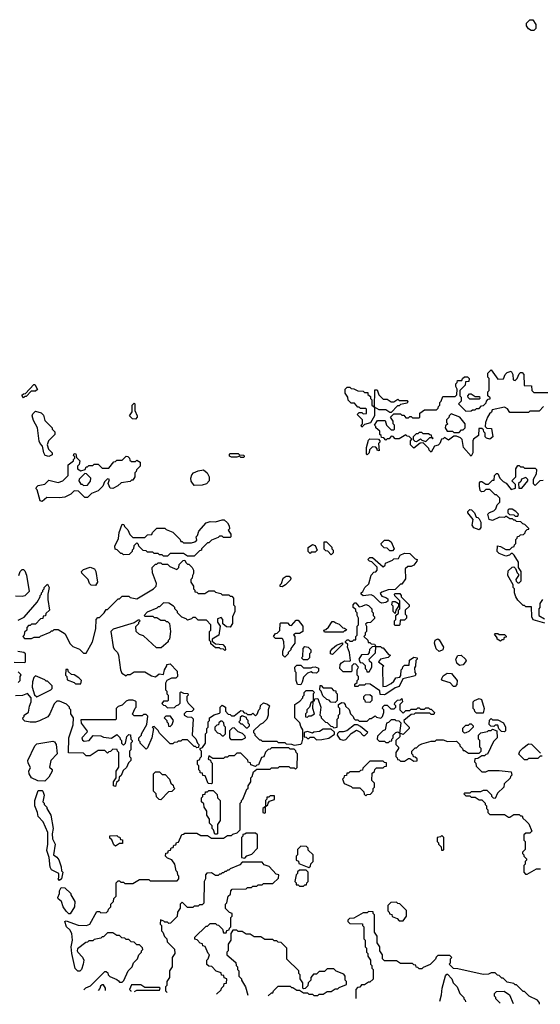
# Model space of a CAD drawing. Extents: x 2769579 to 2883812, y 684207 to 828660.
# Tile 28 of 256: x 2790096 to 2794004, y 718013 to 725410. Entities that reach past the tile are written whole.
import ezdxf

# ---------------------------------------------------------------- set-up
doc = ezdxf.new("R2010")
doc.units = 0

msp = doc.modelspace()

# ---------------------------------------------------------------- linework, layer by layer
at = {"layer": '0CON02XD'}
for points in [[(2793955, 725330), (2793935, 725330), (2793915, 725342.5), (2793900, 725365), (2793900, 725385), (2793925, 725410), (2793948.3, 725408.3), (2793970, 725375), (2793970, 725345), (2793955, 725330)], [(2794027, 722503), (2793995, 722470), (2793925, 722470), (2793915, 722460), (2793775, 722460), (2793756.4, 722486.4), (2793735, 722500), (2793641.7, 722478.3), (2793638.3, 722461.7), (2793621.7, 722448.3), (2793607.5, 722425), (2793592.5, 722385), (2793590, 722355), (2793602.5, 722342.5), (2793638.3, 722338.3), (2793647.5, 722275), (2793625, 722257.5), (2793600, 722265), (2793590, 722275), (2793590, 722305), (2793580, 722315), (2793578.3, 722328.3), (2793565, 722340), (2793541.7, 722338.3), (2793540, 722285), (2793502, 722258), (2793496.2, 722245), (2793497.5, 722155), (2793485, 722130), (2793427.5, 722195), (2793417.5, 722255), (2793405, 722267.5), (2793375, 722280), (2793355, 722280), (2793315, 722250), (2793285, 722270), (2793275, 722260), (2793261.7, 722258.3), (2793250, 722225), (2793237, 722213), (2793210, 722205), (2793185, 722160), (2793170, 722175), (2793168.3, 722188.3), (2793125, 722230), (2793101.7, 722228.3), (2793055, 722190), (2793030, 722215), (2793030, 722245), (2793038.3, 722258.3), (2793018.3, 722278.3), (2793005, 722280), (2792995, 722290), (2792945, 722260), (2792915, 722260), (2792898.3, 722278.3), (2792885, 722280), (2792868.3, 722261.7), (2792855, 722260), (2792845, 722250), (2792828.3, 722268.3), (2792811.7, 722271.7), (2792810, 722285), (2792800, 722295), (2792798.3, 722318.3), (2792770, 722345), (2792770, 722355), (2792760, 722365), (2792781.7, 722398.3), (2792838.3, 722398.3), (2792850, 722365), (2792861.7, 722351.7), (2792885, 722330), (2792905, 722330), (2792910, 722335), (2792910, 722365), (2792900, 722375), (2792900, 722395), (2792880, 722425), (2792905, 722450), (2792955, 722450), (2792965, 722440), (2792978.3, 722438.3), (2792995, 722420), (2793015, 722420), (2793025, 722430), (2793035, 722430), (2793045, 722420), (2793095, 722420), (2793100, 722425), (2793100, 722455), (2793135, 722480), (2793225, 722480), (2793238.3, 722491.7), (2793240, 722505), (2793250, 722515), (2793250, 722535), (2793260, 722545), (2793271.7, 722578.3), (2793365, 722580), (2793378.3, 722591.7), (2793380, 722635), (2793370, 722655), (2793370, 722675), (2793380, 722685), (2793381.7, 722698.3), (2793415, 722700), (2793420, 722715), (2793435, 722727.5), (2793457.5, 722727.5), (2793470, 722715), (2793468.3, 722691.7), (2793441.7, 722688.3), (2793440, 722665), (2793400, 722625), (2793400, 722585), (2793410, 722575), (2793410, 722545), (2793390, 722525), (2793445, 722470), (2793485, 722472.5), (2793495, 722480), (2793515, 722480), (2793525, 722490), (2793545, 722490), (2793561.7, 722508.3), (2793578.3, 722511.7), (2793598.3, 722531.7), (2793600, 722545), (2793611.7, 722558.3), (2793628.3, 722561.7), (2793628.3, 722568.3), (2793610, 722585), (2793610, 722615), (2793620, 722625), (2793620, 722715), (2793610, 722725), (2793610, 722755), (2793635, 722780), (2793685, 722710), (2793728.3, 722711.7), (2793740, 722745), (2793755, 722760), (2793785, 722770), (2793797.5, 722745), (2793800, 722705), (2793815, 722700), (2793830, 722715), (2793845, 722750), (2793855, 722760), (2793868.3, 722758.3), (2793880, 722745), (2793881.7, 722661.7), (2793938.3, 722658.3), (2793940, 722625), (2793955, 722610), (2794065, 722610)], [(2790125, 722570), (2790111.7, 722588.3), (2790125, 722600), (2790138.3, 722601.7), (2790201.7, 722668.3), (2790208.3, 722668.3), (2790228.3, 722631.7), (2790215, 722620), (2790181.7, 722618.3), (2790145, 722580), (2790135, 722580), (2790125, 722570)], [(2792665, 722350), (2792660, 722365), (2792670, 722375), (2792670, 722405), (2792630, 722445), (2792645, 722460), (2792665, 722460), (2792675, 722450), (2792698.3, 722451.7), (2792700, 722485), (2792695, 722490), (2792655, 722490), (2792645, 722500), (2792635, 722500), (2792608.3, 722528.3), (2792585, 722530), (2792561.7, 722551.7), (2792560, 722575), (2792540, 722605), (2792540, 722635), (2792555, 722650), (2792575, 722650), (2792585, 722640), (2792605, 722637.5), (2792633, 722623), (2792675, 722620), (2792685, 722610), (2792708.3, 722608.3), (2792710, 722595), (2792728.3, 722578.3), (2792730, 722565), (2792740, 722555), (2792740, 722515), (2792760, 722500), (2792760, 722435), (2792728.3, 722381.7), (2792685, 722370), (2792665, 722350)], [(2792885, 722460), (2792875, 722460), (2792845, 722480), (2792795, 722480), (2792760, 722500), (2792761.7, 722628.3), (2792778.3, 722628.3), (2792791.7, 722591.7), (2792825, 722560), (2792855, 722560), (2792885, 722540), (2792905, 722540), (2792935, 722560), (2792945, 722550), (2793005, 722550), (2793010, 722545), (2793005, 722530), (2792955, 722520), (2792945, 722510), (2792931.7, 722508.3), (2792885, 722460)], [(2793545, 722560), (2793475, 722560), (2793461.7, 722571.7), (2793460, 722585), (2793471.7, 722598.3), (2793485, 722600), (2793515, 722580), (2793548.3, 722578.3), (2793550, 722565), (2793545, 722560)], [(2790315, 722127.5), (2790287, 722137), (2790277.5, 722155), (2790267, 722207), (2790250, 722225), (2790243, 722243), (2790230, 722345), (2790198.3, 722398.3), (2790190, 722435), (2790195, 722450), (2790215, 722470), (2790257, 722457), (2790275, 722440), (2790285, 722400), (2790340, 722345), (2790340, 722335), (2790360, 722315), (2790360, 722295), (2790312.5, 722245), (2790302.5, 722215), (2790313, 722183), (2790340, 722155), (2790338.3, 722141.7), (2790325, 722132.5), (2790315, 722127.5)], [(2790965, 722410), (2790941.7, 722411.7), (2790920, 722435), (2790940, 722465), (2790940, 722515), (2790955, 722530), (2790960, 722525), (2790960, 722475), (2790977.5, 722435), (2790977, 722423), (2790965, 722410)], [(2793395, 722310), (2793411.7, 722328.3), (2793425, 722330), (2793440, 722345), (2793440, 722375), (2793400, 722425), (2793335, 722450), (2793320, 722435), (2793318.3, 722421.7), (2793300, 722405), (2793300, 722385), (2793310, 722375), (2793291.7, 722358.3), (2793290, 722345), (2793305, 722320), (2793345, 722320), (2793355, 722310), (2793395, 722310)], [(2792705, 722140), (2792700, 722145), (2792700, 722195), (2792715, 722250), (2792725, 722260), (2792788.3, 722258.3), (2792800, 722245), (2792800, 722235), (2792790, 722225), (2792795, 722170), (2792780, 722175), (2792780, 722185), (2792768.3, 722198.3), (2792745, 722200), (2792721.7, 722178.3), (2792720, 722155), (2792705, 722140)], [(2793145, 722240), (2793175, 722270), (2793190, 722270), (2793195, 722260), (2793200, 722265), (2793190, 722270), (2793188.3, 722288.3), (2793175, 722290), (2793165, 722300), (2793125, 722300), (2793115, 722310), (2793095, 722310), (2793085, 722300), (2793071.7, 722298.3), (2793050, 722275), (2793050, 722255), (2793063, 722243), (2793075, 722240), (2793105, 722260), (2793115, 722250), (2793145, 722240)], [(2790265, 721790), (2790250, 721795), (2790227, 721877), (2790220, 721885), (2790221.7, 721898.3), (2790235, 721910), (2790285, 721920), (2790315, 721950), (2790385, 721932.5), (2790420, 721945), (2790460, 721985), (2790460, 722065), (2790500, 722095), (2790500, 722105), (2790510, 722115), (2790510, 722125), (2790500, 722135), (2790505, 722150), (2790518.3, 722148.3), (2790521.7, 722121.7), (2790547, 722097), (2790541.7, 722068.3), (2790530, 722055), (2790530, 722035), (2790555, 722020), (2790588.3, 722031.7), (2790595, 722050), (2790605, 722050), (2790615, 722060), (2790645, 722060), (2790655, 722070), (2790685, 722070), (2790715, 722040), (2790765, 722040), (2790801.7, 722088.3), (2790815, 722090), (2790825, 722100), (2790865, 722100), (2790895, 722130), (2790908.3, 722128.3), (2790920, 722115), (2790921.7, 722101.7), (2790935, 722090), (2790965, 722090), (2790975, 722100), (2791000, 722085), (2791000, 722055), (2790971.7, 722028.3), (2790970, 722015), (2790960, 722005), (2790960, 721975), (2790945, 721950), (2790935, 721950), (2790925, 721940), (2790858.3, 721931.7), (2790833, 721907), (2790795, 721887.5), (2790775, 721890), (2790760, 721925), (2790770, 721955), (2790755, 721960), (2790731.7, 721938.3), (2790720, 721905), (2790685, 721870), (2790635, 721850), (2790605, 721820), (2790585, 721820), (2790537, 721867), (2790505, 721870), (2790480, 721845), (2790435, 721822.5), (2790395, 721817.5), (2790298.3, 721821.7), (2790265, 721790)], [(2791775, 722120), (2791755, 722120), (2791745, 722130), (2791725, 722122.5), (2791685, 722122.5), (2791671.7, 722131.7), (2791670, 722145), (2791675, 722150), (2791735, 722150), (2791745, 722140), (2791778.3, 722138.3), (2791780, 722125), (2791775, 722120)], [(2791405, 721910), (2791383, 721943), (2791380, 721965), (2791388.3, 721991.7), (2791400, 722005), (2791435, 722020), (2791475, 722027.5), (2791502.5, 722005), (2791517.5, 721975), (2791517.5, 721945), (2791497, 721923), (2791465, 721912.5), (2791405, 721910)], [(2794037.5, 720877.5), (2793950.7, 720900.7), (2793940, 720925), (2793938.3, 720998.3), (2793895, 721000), (2793885, 721010), (2793875, 721010), (2793835, 721050), (2793820, 721075), (2793810, 721105), (2793810, 721135), (2793800, 721145), (2793800, 721165), (2793760, 721235), (2793761.7, 721268.3), (2793791.7, 721298.3), (2793805, 721300), (2793818.3, 721288.3), (2793830, 721255), (2793840, 721245), (2793840, 721235), (2793820, 721205), (2793821.7, 721191.7), (2793835, 721180), (2793845, 721180), (2793860, 721195), (2793860, 721265), (2793840, 721295), (2793840, 721335), (2793808.3, 721388.3), (2793795, 721400), (2793785, 721400), (2793771.7, 721388.3), (2793745, 721380), (2793695, 721400), (2793680, 721415), (2793683, 721457), (2793705, 721452.5), (2793745, 721430), (2793775, 721430), (2793791.7, 721448.3), (2793808.3, 721451.7), (2793810, 721465), (2793820, 721475), (2793820, 721505), (2793830, 721515), (2793831.7, 721528.3), (2793845, 721530), (2793855, 721540), (2793878.3, 721541.7), (2793890, 721555), (2793891.7, 721568.3), (2793905, 721580), (2793918.3, 721581.7), (2793918.3, 721588.3), (2793888.3, 721618.3), (2793871.7, 721621.7), (2793858.3, 721638.3), (2793825, 721640), (2793815, 721650), (2793805, 721650), (2793795, 721660), (2793775, 721660), (2793745, 721680), (2793735, 721670), (2793698.3, 721671.7), (2793645, 721647.5), (2793620, 721655), (2793610, 721695), (2793621.7, 721708.3), (2793655, 721720), (2793670, 721735), (2793680, 721765), (2793700, 721785), (2793700, 721815), (2793675, 721840), (2793665, 721840), (2793625, 721880), (2793595, 721880), (2793580, 721865), (2793563, 721863), (2793553.6, 721873.6), (2793547.5, 721905), (2793548.3, 721931.7), (2793555, 721940), (2793565, 721940), (2793595, 721920), (2793615, 721920), (2793645, 721950), (2793658.3, 721951.7), (2793660, 721985), (2793675, 722000), (2793685, 722000), (2793700, 721965), (2793725, 721940), (2793748.3, 721928.3), (2793785, 721880), (2793818.3, 721891.7), (2793818.3, 721918.3), (2793790, 721945), (2793820, 721975), (2793820, 722035), (2793835, 722060), (2793845, 722060), (2793855, 722050), (2793875, 722050), (2793885, 722040), (2793965, 722040), (2793975, 722030), (2793972.5, 721995), (2793950, 721955), (2793950, 721925), (2793965, 721910), (2793970, 721915), (2794003, 721947), (2794025, 721950)], [(2790575, 721910), (2790605, 721912.5), (2790627, 721943), (2790630, 721965), (2790598.3, 721998.3), (2790585, 722000), (2790541.7, 721958.3), (2790540, 721945), (2790555, 721920), (2790565, 721920), (2790575, 721910)], [(2793865, 721890), (2793910, 721945), (2793910, 721955), (2793895, 721970), (2793861.7, 721958.3), (2793858.3, 721941.7), (2793840, 721925), (2793841.7, 721891.7), (2793865, 721890)], [(2793545, 721577.5), (2793505, 721592.5), (2793493, 721613), (2793500, 721655), (2793460, 721705), (2793460, 721715), (2793475, 721730), (2793488.3, 721728.3), (2793510, 721705), (2793521.7, 721671.7), (2793535, 721670), (2793545, 721660), (2793557.5, 721635), (2793557.5, 721595), (2793545, 721577.5)], [(2793835, 721680), (2793840, 721695), (2793820, 721715), (2793791.7, 721731.7), (2793768.3, 721731.7), (2793760, 721725), (2793760, 721705), (2793771.7, 721691.7), (2793805, 721690), (2793815, 721680), (2793835, 721680)], [(2791405, 721380), (2791355, 721380), (2791325, 721400), (2791225, 721400), (2791205, 721380), (2791175, 721380), (2791165, 721390), (2791145, 721390), (2791135, 721400), (2791105, 721400), (2791095, 721410), (2791055, 721410), (2791045, 721420), (2791023, 721423), (2790990, 721455), (2790988.3, 721468.3), (2790975, 721480), (2790951.7, 721458.3), (2790950, 721435), (2790940, 721425), (2790940, 721415), (2790918.3, 721391.7), (2790875, 721390), (2790865, 721400), (2790855, 721400), (2790828.3, 721428.3), (2790811.7, 721431.7), (2790810, 721455), (2790837, 721513), (2790843, 721557), (2790865, 721620), (2790878.3, 721618.3), (2790881.7, 721601.7), (2790908.3, 721578.3), (2790921.7, 721541.7), (2790945, 721520), (2791035, 721520), (2791055, 721540), (2791088.3, 721541.7), (2791091.7, 721558.3), (2791125, 721590), (2791185, 721590), (2791195, 721580), (2791245, 721560), (2791300, 721505), (2791305, 721490), (2791315, 721490), (2791325, 721480), (2791385, 721480), (2791411.7, 721488.3), (2791425, 721500), (2791420, 721525), (2791430, 721535), (2791441.7, 721568.3), (2791495, 721630), (2791525, 721640), (2791565, 721637.5), (2791615, 721652.5), (2791631.7, 721651.7), (2791655, 721630), (2791667, 721607), (2791670, 721585), (2791660, 721575), (2791680, 721545), (2791680, 721525), (2791675, 721520), (2791625, 721520), (2791615, 721530), (2791595, 721530), (2791585, 721520), (2791535, 721500), (2791515, 721480), (2791505, 721480), (2791460, 721435), (2791460, 721425), (2791445, 721420), (2791405, 721380)], [(2792895, 721420), (2792875, 721420), (2792855, 721440), (2792831.7, 721441.7), (2792811.7, 721461.7), (2792810, 721475), (2792835, 721500), (2792865, 721500), (2792885, 721487.5), (2792907.5, 721435), (2792895, 721420)], [(2792275, 721400), (2792260, 721415), (2792260, 721445), (2792293, 721467), (2792315, 721460), (2792330, 721425), (2792315, 721410), (2792285, 721410), (2792275, 721400)], [(2792435, 721390), (2792408.3, 721418.3), (2792395, 721420), (2792381.7, 721431.7), (2792381.7, 721488.3), (2792398.3, 721488.3), (2792438.3, 721448.3), (2792440, 721435), (2792450, 721425), (2792450, 721405), (2792435, 721390)], [(2790085, 720900), (2790129.3, 720920.7), (2790227.5, 721035), (2790250, 721075), (2790250, 721085), (2790260, 721095), (2790260, 721105), (2790270, 721115), (2790270, 721125), (2790280, 721135), (2790280, 721145), (2790305, 721170), (2790317.5, 721145), (2790307.5, 721095), (2790307.5, 721055), (2790320, 720975), (2790291.7, 720948.3), (2790288.3, 720931.7), (2790271.7, 720928.3), (2790268.3, 720911.7), (2790251.7, 720908.3), (2790215, 720870), (2790185, 720870), (2790175, 720860), (2790161.7, 720858.3), (2790150, 720845), (2790150, 720825), (2790131.7, 720808.3), (2790130, 720785), (2790120, 720775), (2790131.7, 720761.7), (2790185, 720760), (2790205, 720770), (2790245, 720770), (2790251.7, 720778.3), (2790325, 720810), (2790335, 720820), (2790345, 720820), (2790355, 720830), (2790385, 720830), (2790436.7, 720796.7), (2790473, 720723), (2790495, 720700), (2790545, 720680), (2790575, 720650), (2790595, 720650), (2790642.5, 720735), (2790667.5, 720835), (2790670, 720905), (2790681.7, 720918.3), (2790695, 720920), (2790730, 720955), (2790745, 720980), (2790755, 720980), (2790835, 721060), (2790845, 721060), (2790865, 721080), (2790915, 721080), (2790925, 721070), (2790975, 721060), (2791100, 721135), (2791120, 721155), (2791122.5, 721175), (2791092.5, 721255), (2791090, 721295), (2791115, 721320), (2791125, 721320), (2791135, 721330), (2791155, 721330), (2791165, 721320), (2791205, 721320), (2791221.7, 721301.7), (2791275, 721280), (2791290, 721295), (2791291.7, 721318.3), (2791321.7, 721348.3), (2791335, 721350), (2791341.7, 721331.7), (2791355, 721320), (2791365, 721320), (2791390, 721295), (2791400, 721275), (2791401.7, 721248.3), (2791392.5, 721235), (2791390, 721215), (2791380, 721205), (2791380, 721185), (2791400, 721155), (2791400, 721135), (2791410, 721125), (2791411.7, 721111.7), (2791425, 721110), (2791435, 721100), (2791485, 721100), (2791515, 721120), (2791555, 721120), (2791565, 721110), (2791605, 721100), (2791615, 721090), (2791665, 721090), (2791675, 721080), (2791688.3, 721078.3), (2791700, 721065), (2791700, 721015), (2791710, 721005), (2791710, 720965), (2791692.5, 720925), (2791692.5, 720875), (2791675, 720847.5), (2791648.3, 720848.3), (2791621.7, 720871.7), (2791620, 720905), (2791608.3, 720918.3), (2791581.7, 720908.3), (2791580, 720885), (2791600, 720855), (2791590, 720785), (2791540, 720755), (2791541.7, 720741.7), (2791565, 720720), (2791620, 720715), (2791637, 720697), (2791640, 720675), (2791635, 720670), (2791625, 720680), (2791603, 720683), (2791595, 720690), (2791565, 720690), (2791531.7, 720721.7), (2791530, 720735), (2791520, 720745), (2791520, 720815), (2791530, 720825), (2791530, 720865), (2791498.3, 720898.3), (2791435, 720900), (2791415, 720920), (2791395, 720920), (2791385, 720910), (2791355, 720900), (2791345, 720910), (2791311.7, 720921.7), (2791280, 720955), (2791280, 720965), (2791260, 720985), (2791260, 720995), (2791250, 721005), (2791215, 721027.5), (2791175, 721030), (2791145, 721000), (2791135, 721000), (2791125, 720990), (2791051.7, 720958.3), (2791030, 720935), (2791035, 720930), (2791095, 720930), (2791105, 720920), (2791125, 720920), (2791155, 720900), (2791185, 720900), (2791195, 720890), (2791205, 720890), (2791220, 720875), (2791227.5, 720815), (2791220, 720755), (2791210, 720745), (2791210, 720735), (2791158.3, 720691.7), (2791121.7, 720691.7), (2791025, 720780), (2790995, 720790), (2790970, 720815), (2790968.3, 720851.7), (2790990, 720875), (2790990, 720885), (2791000, 720895), (2790995, 720900), (2790985, 720900), (2790955, 720880), (2790798.3, 720831.7), (2790780, 720815), (2790798.3, 720698.3), (2790805, 720680), (2790830, 720655), (2790837, 720637), (2790852.5, 720525), (2790861.7, 720501.7), (2790895, 720480), (2790905, 720490), (2790925, 720490), (2790955, 720510), (2791035, 720510), (2791085, 720480), (2791115, 720472.5), (2791143.6, 720496.4), (2791175, 720490), (2791183, 720527), (2791200, 720555), (2791200, 720565), (2791225, 720570), (2791277, 720517), (2791280, 720475), (2791267, 720463), (2791235, 720463.3), (2791200, 720445), (2791190, 720425), (2791190, 720375), (2791200, 720365), (2791200, 720345), (2791210, 720335), (2791210, 720295), (2791205, 720290), (2791175, 720290), (2791161.7, 720271.7), (2791175, 720260), (2791188.3, 720258.3), (2791205, 720240), (2791258.3, 720241.7), (2791271.7, 720258.3), (2791288.3, 720261.7), (2791300, 720275), (2791300, 720355), (2791305, 720360), (2791325, 720350), (2791358.3, 720348.3), (2791360, 720335), (2791350, 720325), (2791350, 720295), (2791360, 720275), (2791400, 720235), (2791400, 720225), (2791388.3, 720211.7), (2791345, 720210), (2791330, 720195), (2791330, 720185), (2791353, 720173), (2791385, 720170), (2791397, 720157), (2791390, 720035), (2791418.3, 720008.3), (2791430, 719975), (2791440, 719965), (2791438.3, 719941.7), (2791425, 719940), (2791415, 719950), (2791405, 719950), (2791355, 720000), (2791315, 720000), (2791305, 719990), (2791285, 719990), (2791277, 719983), (2791255, 719980), (2791245, 719970), (2791225, 719970), (2791145, 720050), (2791135, 720070), (2791105, 720100), (2791090, 720095), (2791100, 720085), (2791086.7, 720015), (2791055, 719940), (2791045, 719930), (2791025, 719950), (2791000, 719975), (2791000, 719985), (2790990, 719995), (2790990, 720015), (2791010, 720035), (2791010, 720045), (2791050, 720115), (2791057.5, 720177.5), (2791045, 720190), (2791025, 720190), (2791015, 720180), (2790955, 720180), (2790941.7, 720191.7), (2790961.7, 720238.3), (2790970, 720245), (2790970, 720285), (2790965, 720290), (2790945, 720297.5), (2790913, 720297), (2790895, 720290), (2790865, 720260), (2790835, 720250), (2790820, 720235), (2790820, 720155), (2790815, 720150), (2790555, 720150), (2790557.5, 720125), (2790602.5, 720065), (2790600, 720055), (2790562.5, 720015), (2790567, 719997), (2790580.7, 719990.7), (2790616.1, 719993.9), (2790648.3, 720031.7), (2790705, 720030), (2790725, 720020), (2790785, 720012.5), (2790825, 720040), (2790848.3, 720018.3), (2790850, 720005), (2790860, 719995), (2790860, 719975), (2790875, 719960), (2790890, 719975), (2790900, 720025), (2790915, 720040), (2790928.3, 720038.3), (2790930, 720005), (2790940, 719995), (2790940, 719985), (2790930, 719975), (2790930, 719925), (2790920, 719915), (2790920, 719875), (2790930, 719865), (2790930, 719845), (2790911.7, 719828.3), (2790898.3, 719791.7), (2790871.7, 719768.3), (2790858.3, 719731.7), (2790841.7, 719718.3), (2790840, 719695), (2790821.7, 719678.3), (2790815, 719650)], [(2792815, 721027.5), (2792800, 721035), (2792755, 721080), (2792735, 721090), (2792675, 721082.5), (2792660, 721095), (2792660, 721105), (2792672.5, 721115), (2792687.5, 721145), (2792717, 721173), (2792733, 721237), (2792755, 721260), (2792768.3, 721261.7), (2792780, 721275), (2792778.3, 721298.3), (2792738.3, 721338.3), (2792721.7, 721341.7), (2792710, 721355), (2792725, 721370), (2792745, 721370), (2792825, 721300), (2792838.3, 721311.7), (2792841.7, 721328.3), (2792895, 721350), (2792905, 721360), (2792938.3, 721361.7), (2792953, 721387), (2792985, 721402.5), (2793025, 721400), (2793065, 721360), (2793080, 721355), (2793077, 721343), (2793055, 721312.5), (2793035, 721302.5), (2793008.3, 721301.7), (2792990, 721285), (2792991.7, 721208.3), (2792965, 721170), (2792955, 721170), (2792915, 721130), (2792863, 721127), (2792815, 721110), (2792801.7, 721098.3), (2792815, 721080), (2792845, 721070), (2792858.3, 721058.3), (2792858.3, 721041.7), (2792845, 721032.5), (2792815, 721027.5)], [(2790090, 721235), (2790100, 721265), (2790115, 721280), (2790125, 721280), (2790135, 721270), (2790147, 721237), (2790167.5, 721115), (2790135, 721082.5), (2790115, 721077.5), (2790065, 721080)], [(2790665, 721160), (2790631.7, 721161.7), (2790620, 721175), (2790610, 721205), (2790561.7, 721251.7), (2790560, 721265), (2790575, 721280), (2790625, 721297.5), (2790657.5, 721285), (2790667.5, 721265), (2790680, 721185), (2790665, 721160)], [(2792065, 721150), (2792051.7, 721151.7), (2792050, 721165), (2792060, 721175), (2792072.5, 721215), (2792095, 721230), (2792118.3, 721228.3), (2792130, 721215), (2792128.3, 721201.7), (2792090, 721165), (2792065, 721150)], [(2792945, 720860), (2792915, 720860), (2792910, 720865), (2792910, 720895), (2792920, 720905), (2792920, 720935), (2792938.3, 720951.7), (2792940, 720975), (2792950, 720985), (2792950, 721045), (2792911.7, 721081.7), (2792910, 721095), (2792915, 721100), (2792948.3, 721098.3), (2792960, 721085), (2792960, 721075), (2793020, 721015), (2793018.3, 721001.7), (2792990, 720975), (2792990, 720945), (2793000, 720935), (2793000, 720915), (2792985, 720900), (2792951.7, 720898.3), (2792950, 720865), (2792945, 720860)], [(2794020, 721055), (2794000, 721025), (2794000, 720995), (2793992.5, 720985), (2793993, 720933), (2794035, 720910)], [(2792835, 720337.5), (2792801.7, 720341.7), (2792798.3, 720368.3), (2792727, 720417), (2792695, 720420), (2792685, 720410), (2792645, 720410), (2792635, 720400), (2792611.7, 720401.7), (2792611.7, 720418.3), (2792628.3, 720431.7), (2792630, 720445), (2792640, 720455), (2792640, 720475), (2792630, 720485), (2792630, 720525), (2792640, 720545), (2792618.3, 720568.3), (2792605, 720570), (2792590, 720555), (2792590, 720515), (2792585, 720510), (2792525, 720510), (2792500, 720535), (2792502.5, 720565), (2792510.7, 720579.3), (2792535, 720592.5), (2792575, 720590), (2792580, 720595), (2792572.5, 720655), (2792557.5, 720695), (2792560, 720715), (2792541.7, 720731.7), (2792541.7, 720738.3), (2792555, 720750), (2792565, 720750), (2792575, 720740), (2792595, 720740), (2792605, 720750), (2792618.3, 720751.7), (2792620, 720775), (2792630, 720785), (2792630, 720855), (2792640, 720865), (2792640, 720915), (2792630, 720935), (2792630, 720955), (2792620, 720965), (2792618.3, 720978.3), (2792600, 720995), (2792600, 721015), (2792611.7, 721028.3), (2792618.3, 721028.3), (2792645, 721000), (2792667, 721003), (2792695, 721017.5), (2792715, 721010), (2792740, 720985), (2792740, 720965), (2792750, 720955), (2792750, 720935), (2792760, 720925), (2792758.3, 720911.7), (2792728.3, 720881.7), (2792705, 720880), (2792691.7, 720868.3), (2792700, 720855), (2792700, 720815), (2792690, 720805), (2792690, 720785), (2792680, 720775), (2792708.3, 720748.3), (2792711.7, 720731.7), (2792725, 720730), (2792735, 720720), (2792758.3, 720718.3), (2792770, 720700), (2792741.7, 720698.3), (2792721.7, 720678.3), (2792720, 720655), (2792708.3, 720641.7), (2792661.7, 720638.3), (2792642.5, 720605), (2792651.7, 720581.7), (2792668.3, 720578.3), (2792688.3, 720558.3), (2792690, 720535), (2792700, 720525), (2792701.7, 720511.7), (2792718.3, 720511.7), (2792740, 720545), (2792740, 720575), (2792721.7, 720591.7), (2792720, 720605), (2792767, 720653), (2792770, 720700), (2792805, 720700), (2792815, 720690), (2792825, 720690), (2792865, 720640), (2792880, 720635), (2792861.7, 720618.3), (2792803, 720607), (2792790, 720585), (2792830, 720555), (2792820, 720545), (2792821.7, 720401.7), (2792847, 720403), (2792885, 720422.5), (2792905, 720440), (2792920, 720465), (2792948.3, 720471.7), (2792957.5, 720482.5), (2792960, 720525), (2792970, 720535), (2792971.7, 720548.3), (2792985, 720560), (2793018.3, 720561.7), (2793021.7, 720598.3), (2793055, 720620), (2793080, 720615), (2793080, 720605), (2793070, 720595), (2793067, 720553), (2793058.3, 720541.7), (2793062.5, 720505), (2793070, 720495), (2793065, 720480), (2792971.7, 720458.3), (2792945, 720400), (2792915, 720390), (2792845, 720342.5), (2792835, 720337.5)], [(2792915, 720950), (2792900, 720965), (2792900, 721005), (2792890, 721015), (2792895, 721040), (2792915, 721040), (2792940, 721025), (2792940, 721005), (2792920, 720975), (2792915, 720950)], [(2792085, 720620), (2792070, 720635), (2792070, 720665), (2792080, 720695), (2792077.5, 720735), (2792070, 720755), (2792065, 720760), (2792015, 720760), (2792000, 720775), (2792015, 720800), (2792028.3, 720801.7), (2792048.3, 720821.7), (2792050, 720875), (2792055, 720880), (2792105, 720880), (2792121.7, 720861.7), (2792135, 720860), (2792171.7, 720898.3), (2792185, 720900), (2792220, 720855), (2792220, 720815), (2792195, 720800), (2792165, 720800), (2792151.7, 720788.3), (2792160, 720775), (2792160, 720725), (2792130, 720685), (2792130, 720675), (2792110, 720655), (2792110, 720645), (2792085, 720620)], [(2792525, 720810), (2792385, 720810), (2792380, 720825), (2792395, 720830), (2792413, 720847), (2792441.7, 720888.3), (2792455, 720890), (2792468.3, 720878.3), (2792495, 720870), (2792521.7, 720841.7), (2792535, 720840), (2792548.3, 720828.3), (2792545, 720820), (2792535, 720820), (2792525, 720810)], [(2793705, 720740), (2793680, 720755), (2793680, 720765), (2793660, 720795), (2793665, 720800), (2793685, 720800), (2793695, 720790), (2793735, 720790), (2793748.3, 720778.3), (2793748.3, 720771.7), (2793731.7, 720768.3), (2793728.3, 720751.7), (2793715, 720750), (2793705, 720740)], [(2792255, 720600), (2792225, 720600), (2792210, 720615), (2792220, 720625), (2792222.5, 720685), (2792235, 720700), (2792260, 720695), (2792280, 720675), (2792280, 720655), (2792270, 720645), (2792270, 720615), (2792255, 720600)], [(2792445, 720640), (2792430, 720645), (2792430, 720665), (2792443.6, 720686.4), (2792475, 720710), (2792518.3, 720728.3), (2792520, 720715), (2792445, 720640)], [(2793245, 720662.5), (2793223, 720683), (2793210, 720725), (2793215, 720747.5), (2793235, 720757.5), (2793245, 720750), (2793277.5, 720695), (2793273, 720677), (2793245, 720662.5)], [(2790055, 720583.3), (2790135, 720580), (2790140, 720585), (2790140, 720645), (2790127, 720657), (2790083, 720663)], [(2793398.3, 720558.3), (2793377.5, 720575), (2793370, 720605), (2793385, 720632.5), (2793410, 720635), (2793442.5, 720605), (2793447, 720593), (2793425, 720562.5), (2793398.3, 720558.3)], [(2792205, 720412.5), (2792180, 720415), (2792170, 720445), (2792170, 720505), (2792163, 720513), (2792160, 720545), (2792175, 720560), (2792205, 720560), (2792225, 720540), (2792285, 720540), (2792293, 720547), (2792315, 720547.5), (2792338.3, 720538.3), (2792340, 720515), (2792325, 720500), (2792293, 720503), (2792285, 720510), (2792255, 720500), (2792225, 720470), (2792217, 720433), (2792205, 720412.5)], [(2790085, 720430), (2790100, 720445), (2790100, 720475), (2790107.5, 720487.5), (2790085, 720510)], [(2790225, 720322.5), (2790330, 720375), (2790340, 720385), (2790340, 720405), (2790305, 720440), (2790295, 720440), (2790285, 720450), (2790215, 720480), (2790203, 720467), (2790192.5, 720435), (2790190, 720395), (2790207.5, 720337.5), (2790225, 720322.5)], [(2790555, 720420), (2790560, 720445), (2790540, 720465), (2790505, 720487.5), (2790485, 720490), (2790461.7, 720511.7), (2790458.3, 720528.3), (2790441.7, 720528.3), (2790440, 720485), (2790450, 720475), (2790451.7, 720451.7), (2790505, 720430), (2790515, 720420), (2790555, 720420)], [(2793365, 720400), (2793351.7, 720401.7), (2793327, 720427), (2793270, 720445), (2793262.5, 720455), (2793275, 720480), (2793305, 720500), (2793338.3, 720498.3), (2793380, 720445), (2793377.5, 720415), (2793365, 720400)], [(2792465, 720280), (2792431.7, 720281.7), (2792418.3, 720298.3), (2792401.7, 720301.7), (2792371.7, 720331.7), (2792360, 720365), (2792350, 720375), (2792351.7, 720408.3), (2792358.3, 720408.3), (2792375, 720390), (2792435, 720390), (2792451.7, 720371.7), (2792468.3, 720368.3), (2792470, 720355), (2792480, 720345), (2792480, 720295), (2792465, 720280)], [(2790815, 719650), (2790800, 719655), (2790800, 719685), (2790820, 719715), (2790820, 719765), (2790840, 719795), (2790840, 719905), (2790830, 719915), (2790828.3, 719928.3), (2790795, 719930), (2790778.3, 719911.7), (2790765, 719910), (2790755, 719900), (2790735, 719920), (2790685, 719920), (2790625, 719880), (2790595, 719880), (2790575, 719900), (2790463, 719903), (2790463.8, 720015), (2790496.4, 720113.6), (2790500, 720165), (2790480, 720195), (2790480, 720225), (2790470, 720235), (2790470, 720245), (2790448.3, 720268.3), (2790395, 720290), (2790375, 720290), (2790355, 720270), (2790322.5, 720195), (2790306.4, 720173.6), (2790245, 720142.5), (2790215, 720132.5), (2790175, 720132.5), (2790135, 720140), (2790121.7, 720151.7), (2790120, 720165), (2790130, 720175), (2790130, 720185), (2790161.7, 720208.3), (2790168.3, 720251.7), (2790182.5, 720285), (2790182.5, 720315), (2790155, 720347.5), (2790117, 720333), (2790065, 720330)], [(2790576.2, 718120.8), (2790593, 718137), (2790628.3, 718151.7), (2790735, 718260), (2790745, 718260), (2790758.3, 718248.3), (2790760, 718235), (2790771.7, 718221.7), (2790825, 718200), (2790838.3, 718188.3), (2790845, 718180), (2790865, 718180), (2790878.3, 718191.7), (2790910, 718265), (2790940, 718295), (2790950, 718325), (2790980, 718355), (2790990, 718385), (2791010, 718405), (2791010, 718415), (2791020, 718425), (2791018.3, 718438.3), (2790995, 718460), (2790975, 718460), (2790955, 718480), (2790931.7, 718481.7), (2790915, 718500), (2790895, 718500), (2790885, 718510), (2790861.7, 718511.7), (2790845, 718530), (2790825, 718530), (2790795, 718550), (2790755, 718550), (2790725, 718520), (2790715, 718520), (2790705, 718510), (2790655, 718500), (2790645, 718490), (2790615, 718490), (2790605, 718480), (2790591.7, 718478.3), (2790530.7, 718429.3), (2790527.5, 718415), (2790532.5, 718405), (2790568.3, 718368.3), (2790576.7, 718345), (2790573.3, 718315), (2790558.8, 718275), (2790547.1, 718262.9), (2790532.7, 718262.7), (2790513, 718283), (2790487.5, 718395), (2790482.5, 718445), (2790492, 718495), (2790486, 718546), (2790473.1, 718573.1), (2790446.2, 718595), (2790434, 718636), (2790445, 718640), (2790535, 718608.8), (2790596.1, 718603.9), (2790622.5, 718615), (2790675, 718710), (2790695, 718710), (2790705, 718700), (2790748.3, 718701.7), (2790760, 718715), (2790761.7, 718728.3), (2790780, 718745), (2790780, 718765), (2790800, 718785), (2790801.7, 718808.3), (2790820, 718825), (2790820, 718925), (2790835, 718940), (2790845, 718940), (2790855, 718930), (2790875, 718930), (2790885, 718920), (2790945, 718920), (2790995, 718950), (2791065, 718950), (2791075, 718940), (2791278.3, 718941.7), (2791290, 718955), (2791290, 718975), (2791283, 718983), (2791280, 719005), (2791270, 719015), (2791260, 719065), (2791238.3, 719098.3), (2791205, 719110), (2791190, 719125), (2791191.7, 719148.3), (2791208.3, 719151.7), (2791211.7, 719168.3), (2791228.3, 719171.7), (2791231.7, 719188.3), (2791248.3, 719191.7), (2791251.7, 719208.3), (2791268.3, 719211.7), (2791271.7, 719228.3), (2791288.3, 719231.7), (2791311.7, 719288.3), (2791325, 719290), (2791335, 719300), (2791425, 719300), (2791455, 719280), (2791505, 719280), (2791535, 719260), (2791625, 719260), (2791655, 719280), (2791685, 719280), (2791695, 719290), (2791728.3, 719301.7), (2791750, 719325), (2791750, 719525), (2791760, 719535), (2791760, 719545), (2791770, 719555), (2791801.7, 719628.3), (2791810, 719635), (2791810, 719655), (2791830, 719685), (2791830, 719715), (2791840, 719725), (2791851.7, 719758.3), (2791875, 719780), (2791975, 719780), (2791985, 719790), (2792035, 719790), (2792045, 719800), (2792115, 719800), (2792125, 719790), (2792155, 719790), (2792165, 719780), (2792178.3, 719791.7), (2792180, 719895), (2792170, 719905), (2792168.3, 719918.3), (2792155, 719930), (2792125, 719930), (2792115, 719940), (2791985, 719940), (2791975, 719930), (2791961.7, 719928.3), (2791941.7, 719908.3), (2791928.3, 719871.7), (2791911.7, 719868.3), (2791888.3, 719811.7), (2791875, 719810), (2791865, 719800), (2791831.7, 719811.7), (2791828.3, 719828.3), (2791811.7, 719831.7), (2791808.3, 719848.3), (2791755, 719900), (2791725, 719900), (2791705, 719880), (2791665, 719880), (2791655, 719870), (2791635, 719870), (2791625, 719860), (2791545, 719860), (2791515, 719880), (2791510, 719855), (2791528.3, 719848.3), (2791530, 719835), (2791540, 719825), (2791540, 719675), (2791535, 719670), (2791511.7, 719671.7), (2791488.3, 719728.3), (2791471.7, 719731.7), (2791468.3, 719748.3), (2791451.7, 719751.7), (2791450, 719765), (2791440, 719775), (2791440, 719805), (2791430, 719815), (2791430, 719845), (2791448.3, 719851.7), (2791450, 719865), (2791460, 719875), (2791460, 719915), (2791450, 719925), (2791450, 719935), (2791468.3, 719941.7), (2791490, 719975), (2791490, 720045), (2791500, 720055), (2791500, 720085), (2791510, 720095), (2791510, 720135), (2791520, 720145), (2791520, 720165), (2791555, 720187.5), (2791595, 720200), (2791600, 720205), (2791600, 720245), (2791615, 720260), (2791640, 720245), (2791640, 720215), (2791661.7, 720191.7), (2791675, 720190), (2791685, 720180), (2791705, 720180), (2791755, 720220), (2791768.3, 720218.3), (2791781.7, 720201.7), (2791795, 720200), (2791805, 720190), (2791835, 720190), (2791845, 720200), (2791865, 720180), (2791878.3, 720191.7), (2791890, 720225), (2791900, 720235), (2791903, 720257), (2791925, 720277.5), (2791957, 720267), (2791970, 720255), (2791960, 720225), (2791960, 720185), (2791950, 720155), (2791920, 720125), (2791900, 720115), (2791851.7, 720068.3), (2791850, 720055), (2791860, 720045), (2791860, 720035), (2791895, 720000), (2791905, 720000), (2791915, 719990), (2792025, 719990), (2792035, 719980), (2792085, 719980), (2792095, 719970), (2792135, 719967.5), (2792155, 719960), (2792205, 719967.5), (2792212.5, 719975), (2792220, 720005), (2792220, 720075), (2792205, 720100), (2792198.3, 720128.3), (2792160, 720165), (2792160, 720265), (2792199.3, 720290.7), (2792220, 720315), (2792220, 720325), (2792230, 720335), (2792230, 720355), (2792245, 720370), (2792295, 720370), (2792310, 720355), (2792300, 720345), (2792300, 720290), (2792281.7, 720278.3), (2792270, 720245), (2792250, 720225), (2792250, 720205), (2792240, 720195), (2792241.7, 720171.7), (2792255, 720170), (2792265, 720180), (2792285, 720180), (2792310, 720195), (2792297.5, 720235), (2792300, 720290), (2792308.3, 720291.7), (2792311.7, 720308.3), (2792335, 720310), (2792357.5, 720245), (2792350, 720185), (2792360, 720175), (2792360, 720165), (2792391.7, 720131.7), (2792405, 720130), (2792431.7, 720101.7), (2792445, 720100), (2792455, 720090), (2792480, 720095), (2792480, 720155), (2792490, 720165), (2792490, 720185), (2792500, 720195), (2792500, 720235), (2792490, 720245), (2792490, 720265), (2792515, 720280), (2792528.3, 720278.3), (2792540, 720265), (2792541.7, 720251.7), (2792568.3, 720228.3), (2792580, 720195), (2792600, 720175), (2792605, 720160), (2792615, 720150), (2792635, 720150), (2792645, 720140), (2792705, 720140), (2792725, 720160), (2792735, 720160), (2792765, 720180), (2792775, 720170), (2792807, 720163), (2792820, 720175), (2792830, 720205), (2792830, 720225), (2792820, 720235), (2792821.7, 720248.3), (2792835, 720260), (2792855, 720260), (2792883, 720233), (2792907, 720233), (2792920, 720245), (2792920, 720255), (2792910, 720265), (2792911.7, 720278.3), (2792931.7, 720298.3), (2792955, 720300), (2792965, 720310), (2792970, 720285), (2792950, 720265), (2792950, 720225), (2792975, 720200), (2792995, 720220), (2793025, 720220), (2793035, 720230), (2793075, 720230), (2793085, 720240), (2793095, 720240), (2793105, 720230), (2793135, 720230), (2793145, 720240), (2793165, 720240), (2793175, 720230), (2793185, 720230), (2793210, 720205), (2793205, 720190), (2793185, 720190), (2793175, 720200), (2793065, 720200), (2793057, 720193), (2793035, 720190), (2792980, 720145), (2792981.7, 720131.7), (2793020, 720095), (2793020, 720085), (2792975, 720040), (2792950, 720050), (2792960, 720125), (2792945, 720140), (2792923, 720143), (2792915, 720150), (2792885, 720150), (2792865, 720130), (2792850, 720125)], [(2792725, 720280), (2792691.7, 720281.7), (2792690, 720295), (2792680, 720305), (2792680, 720325), (2792691.7, 720338.3), (2792725, 720340), (2792738.3, 720328.3), (2792740, 720295), (2792725, 720280)], [(2793575, 720200), (2793525, 720200), (2793511.7, 720211.7), (2793510, 720225), (2793500, 720235), (2793500, 720285), (2793510, 720295), (2793545, 720310), (2793563, 720303), (2793582.5, 720235), (2793575, 720200)], [(2791225, 720100), (2791240, 720115), (2791250, 720145), (2791227, 720177), (2791193, 720177), (2791180, 720165), (2791200, 720145), (2791200, 720135), (2791210, 720125), (2791211.7, 720101.7), (2791225, 720100)], [(2791805, 720090), (2791820, 720105), (2791820, 720115), (2791810, 720125), (2791810, 720145), (2791800, 720155), (2791798.3, 720168.3), (2791765, 720180), (2791751.7, 720168.3), (2791750, 720145), (2791740, 720135), (2791755, 720120), (2791765, 720120), (2791795, 720090), (2791805, 720090)], [(2791625, 720030), (2791640, 720045), (2791640, 720095), (2791630, 720105), (2791628.3, 720128.3), (2791615, 720140), (2791605, 720140), (2791591.7, 720128.3), (2791588.3, 720111.7), (2791575, 720110), (2791560, 720095), (2791560, 720075), (2791581.7, 720051.7), (2791598.3, 720048.3), (2791615, 720030), (2791625, 720030)], [(2792525, 719997.5), (2792545, 720002.5), (2792583.3, 720046.7), (2792625, 720072.5), (2792649.3, 720059.3), (2792675, 720032.5), (2792687, 720033), (2792710, 720055), (2792655, 720100), (2792631.7, 720111.7), (2792608.3, 720111.7), (2792551.7, 720068.3), (2792525, 720060), (2792495, 720060), (2792481.7, 720048.3), (2792480, 720035), (2792500, 720005), (2792525, 719997.5)], [(2792850, 720125), (2792840, 720075), (2792821.7, 720068.3), (2792781.7, 720028.3), (2792780, 720005), (2792795, 719990), (2792835, 719990), (2792845, 719980), (2792865, 719980), (2792875, 719990), (2792888.3, 719991.7), (2792890, 720005), (2792900, 720015), (2792900, 720035), (2792920, 720055), (2792935, 720060), (2792950, 720050), (2792948.3, 720021.7), (2792920, 719995), (2792920, 719965), (2792940, 719945), (2792940, 719935), (2792920, 719905), (2792920, 719875), (2792930, 719865), (2792931.7, 719851.7), (2792945, 719850), (2792955, 719840), (2792985, 719840), (2793015, 719860), (2793025, 719860), (2793055, 719840), (2793078.3, 719841.7), (2793078.3, 719858.3), (2793065, 719870), (2793051.7, 719871.7), (2793050, 719885), (2793040, 719895), (2793040, 719915), (2793065, 719940), (2793075, 719940), (2793095, 719960), (2793115, 719970), (2793185, 719990), (2793215, 719990), (2793225, 720000), (2793275, 720000), (2793307, 719987), (2793375, 719990), (2793400, 719965), (2793400, 719955), (2793420, 719935), (2793425, 719920), (2793435, 719920), (2793465, 719900), (2793545, 719900), (2793560, 719915), (2793560, 719935), (2793550, 719945), (2793550, 719995), (2793540, 720005), (2793540, 720035), (2793558.3, 720051.7), (2793607, 720063), (2793615, 720070), (2793635, 720070), (2793645, 720080), (2793678.3, 720068.3), (2793680, 720015), (2793651.7, 719988.3), (2793608.3, 719891.7), (2793595, 719890), (2793585, 719880), (2793565, 719880), (2793535, 719860), (2793511.7, 719858.3), (2793510, 719835), (2793520, 719825), (2793521.7, 719801.7), (2793565, 719760), (2793595, 719760), (2793615, 719770), (2793695, 719770), (2793785, 719760), (2793790, 719735), (2793780, 719725), (2793778.3, 719711.7), (2793731.7, 719668.3), (2793730, 719645), (2793681.7, 719598.3), (2793665, 719560), (2793651.7, 719561.7), (2793640, 719575), (2793640, 719585), (2793605, 719620), (2793575, 719620), (2793555, 719610), (2793485, 719610), (2793475, 719600), (2793435, 719600), (2793430, 719595), (2793445, 719580), (2793475, 719580), (2793485, 719570), (2793515, 719570), (2793545, 719550), (2793565, 719550), (2793590, 719525), (2793590, 719515), (2793600, 719505), (2793600, 719485), (2793610, 719475), (2793610, 719455), (2793625, 719440), (2793735, 719440), (2793765, 719420), (2793775, 719420), (2793805, 719440), (2793845, 719440), (2793855, 719430), (2793868.3, 719428.3), (2793871.7, 719411.7), (2793898.3, 719388.3), (2793918.3, 719368.3), (2793940, 719315), (2793925, 719300), (2793895, 719300), (2793880, 719285), (2793880, 719245), (2793890, 719235), (2793890, 719175), (2793870, 719155), (2793870, 719145), (2793880, 719135), (2793880, 719125), (2793900, 719105), (2793900, 719095), (2793890, 719085), (2793890, 719065), (2793880, 719055), (2793880, 719005), (2793891.7, 718991.7), (2793905, 718990), (2793975, 719030), (2794005, 719030)], [(2793435, 720050), (2793423, 720063), (2793421.7, 720088.3), (2793445, 720110), (2793465, 720110), (2793475, 720120), (2793485, 720120), (2793500, 720105), (2793500, 720095), (2793466.4, 720063.6), (2793445, 720052.5), (2793435, 720050)], [(2793735, 720060), (2793711.7, 720061.7), (2793691.7, 720081.7), (2793685, 720110), (2793665, 720110), (2793655, 720100), (2793631.7, 720101.7), (2793620, 720115), (2793621.7, 720148.3), (2793635, 720160), (2793645, 720150), (2793685, 720150), (2793726.4, 720126.4), (2793742.5, 720095), (2793741.7, 720068.3), (2793735, 720060)], [(2791681.7, 720001.7), (2791765, 720002.5), (2791790, 720015), (2791788.3, 720028.3), (2791768.3, 720048.3), (2791735, 720060), (2791705, 720090), (2791691.7, 720088.3), (2791671.7, 720068.3), (2791670, 720015), (2791681.7, 720001.7)], [(2792325, 720000), (2792365, 720002.5), (2792417, 720013), (2792458.3, 720041.7), (2792458.3, 720058.3), (2792435, 720080), (2792375, 720080), (2792347, 720063), (2792303, 720057), (2792295, 720050), (2792255, 720062.5), (2792230, 720055), (2792231.7, 720021.7), (2792245, 720020), (2792255, 720010), (2792265, 720010), (2792275, 720020), (2792305, 720020), (2792325, 720000)], [(2790285, 719690), (2790230.7, 719690.7), (2790184.2, 719714.2), (2790166, 719745), (2790163.8, 719765), (2790177, 719793), (2790160, 719825), (2790157.5, 719845), (2790210, 719955), (2790225, 719970), (2790345, 719990), (2790355.9, 719985.9), (2790368.8, 719965), (2790377.5, 719895), (2790330, 719845), (2790320, 719795), (2790338.3, 719778.3), (2790340, 719765), (2790315, 719720), (2790285, 719690)], [(2794018.3, 719878.3), (2794001.7, 719878.3), (2793985, 719860), (2793915, 719860), (2793905, 719850), (2793885, 719850), (2793841.7, 719891.7), (2793850, 719915), (2793871.7, 719938.3), (2793915, 719970), (2793938.3, 719968.3), (2794005, 719900)], [(2792695, 719580), (2792705, 719590), (2792728.3, 719591.7), (2792750, 719615), (2792750, 719635), (2792760, 719645), (2792760, 719675), (2792740, 719695), (2792741.7, 719748.3), (2792758.3, 719761.7), (2792761.7, 719778.3), (2792775, 719790), (2792825, 719790), (2792835, 719800), (2792848.3, 719801.7), (2792848.3, 719828.3), (2792835, 719830), (2792825, 719840), (2792725, 719840), (2792671.7, 719788.3), (2792668.3, 719771.7), (2792655, 719770), (2792645, 719760), (2792575, 719760), (2792565, 719750), (2792551.7, 719748.3), (2792548.3, 719731.7), (2792531.7, 719728.3), (2792530, 719715), (2792520, 719705), (2792531.7, 719671.7), (2792585, 719650), (2792595, 719640), (2792648.3, 719638.3), (2792678.3, 719608.3), (2792681.7, 719591.7), (2792695, 719580)], [(2791155, 719550), (2791141.7, 719551.7), (2791121.7, 719571.7), (2791120, 719595), (2791100, 719615), (2791100, 719745), (2791115, 719760), (2791145, 719760), (2791165, 719740), (2791188.3, 719738.3), (2791220, 719705), (2791230, 719675), (2791248.3, 719658.3), (2791250, 719645), (2791260, 719635), (2791238.3, 719611.7), (2791211.7, 719608.3), (2791155, 719550)], [(2790395, 718942.5), (2790383.3, 718955), (2790390, 718965), (2790390, 718995), (2790335, 719023.3), (2790324.3, 719044.3), (2790316.7, 719116.7), (2790298.3, 719168.3), (2790306.2, 719215), (2790307.5, 719305), (2790271.2, 719385), (2790233.8, 719425), (2790230, 719455), (2790210, 719505), (2790210, 719545), (2790235, 719620), (2790265, 719620), (2790270, 719615), (2790280, 719585), (2790270, 719535), (2790280, 719525), (2790280, 719515), (2790300, 719495), (2790300, 719485), (2790330, 719435), (2790347.5, 719335), (2790340, 719295), (2790343, 719257), (2790362.5, 719215), (2790350, 719135), (2790375, 719117.5), (2790388.3, 719098.3), (2790407.5, 719045), (2790410, 719015), (2790420, 719005), (2790410, 718955), (2790395, 718942.5)], [(2791575, 719290), (2791561.7, 719291.7), (2791550, 719325), (2791540, 719335), (2791540, 719355), (2791520, 719375), (2791520, 719405), (2791500, 719435), (2791500, 719465), (2791480, 719495), (2791478.3, 719518.3), (2791460, 719535), (2791460, 719565), (2791470, 719575), (2791471.7, 719588.3), (2791488.3, 719591.7), (2791491.7, 719608.3), (2791505, 719610), (2791515, 719620), (2791548.3, 719618.3), (2791578.3, 719588.3), (2791580, 719565), (2791600, 719545), (2791600, 719395), (2791580, 719365), (2791580, 719295), (2791575, 719290)], [(2791935, 719450), (2791940, 719455), (2791940, 719500), (2791958.3, 719511.7), (2791960, 719525), (2791971.7, 719538.3), (2792008.3, 719551.7), (2792008.3, 719578.3), (2791975, 719580), (2791965, 719570), (2791951.7, 719568.3), (2791950, 719555), (2791940, 719545), (2791940, 719500), (2791920, 719485), (2791920, 719455), (2791935, 719450)], [(2790815, 719200), (2790801.7, 719211.7), (2790788.3, 719248.3), (2790771.7, 719261.7), (2790771.7, 719278.3), (2790825, 719280), (2790835, 719270), (2790848.3, 719268.3), (2790851.7, 719251.7), (2790868.3, 719248.3), (2790868.3, 719221.7), (2790845, 719220), (2790815, 719200)], [(2791785, 719110), (2791801.7, 719128.3), (2791838.3, 719141.7), (2791880, 719185), (2791880, 719285), (2791865, 719300), (2791795, 719300), (2791785, 719290), (2791771.7, 719288.3), (2791770, 719275), (2791760, 719265), (2791760, 719115), (2791785, 719110)], [(2793275, 719170), (2793280, 719175), (2793280, 719265), (2793265, 719280), (2793255, 719270), (2793230, 719265), (2793230, 719235), (2793240, 719225), (2793240, 719215), (2793260, 719195), (2793261.7, 719171.7), (2793275, 719170)], [(2792265, 719040), (2792278.3, 719051.7), (2792281.7, 719068.3), (2792300, 719085), (2792300, 719135), (2792261.7, 719171.7), (2792260, 719185), (2792248.3, 719198.3), (2792205, 719200), (2792180, 719175), (2792180, 719135), (2792170, 719125), (2792170, 719095), (2792188.3, 719088.3), (2792191.7, 719071.7), (2792265, 719040)], [(2791572.8, 718089.4), (2791608.3, 718121.7), (2791610, 718135), (2791628.3, 718151.7), (2791631.7, 718168.3), (2791648.3, 718171.7), (2791650, 718205), (2791631.7, 718211.7), (2791628.3, 718228.3), (2791611.7, 718231.7), (2791608.3, 718248.3), (2791571.7, 718261.7), (2791538.3, 718298.3), (2791515, 718300), (2791501.7, 718311.7), (2791500, 718345), (2791510, 718355), (2791520, 718385), (2791510, 718395), (2791488.3, 718448.3), (2791471.7, 718451.7), (2791468.3, 718468.3), (2791451.7, 718471.7), (2791428.3, 718498.3), (2791411.7, 718501.7), (2791411.7, 718518.3), (2791495, 718600), (2791505, 718600), (2791525, 718620), (2791565, 718620), (2791575, 718610), (2791588.3, 718608.3), (2791618.3, 718578.3), (2791625, 718550), (2791645, 718550), (2791651.7, 718568.3), (2791668.3, 718571.7), (2791670, 718585), (2791680, 718595), (2791680, 718665), (2791690, 718675), (2791690, 718695), (2791671.7, 718701.7), (2791641.7, 718731.7), (2791640, 718765), (2791650, 718775), (2791660, 718825), (2791678.3, 718841.7), (2791680, 718865), (2791691.7, 718878.3), (2791795, 718880), (2791805, 718890), (2791835, 718890), (2791845, 718900), (2791875, 718900), (2791885, 718910), (2791915, 718910), (2791925, 718920), (2791995, 718920), (2792038.3, 718961.7), (2792040, 718985), (2792021.7, 718991.7), (2791968.3, 719048.3), (2791931.7, 719061.7), (2791915, 719080), (2791765, 719080), (2791748.3, 719061.7), (2791675, 719030), (2791665, 719020), (2791655, 719020), (2791645, 719010), (2791635, 719010), (2791625, 719000), (2791615, 719000), (2791605, 718990), (2791595, 718990), (2791585, 718980), (2791565, 718980), (2791535, 719000), (2791501.7, 718998.3), (2791490, 718985), (2791490, 718955), (2791480, 718935), (2791478.3, 718771.7), (2791465, 718760), (2791445, 718760), (2791435, 718750), (2791405, 718750), (2791395, 718740), (2791355, 718740), (2791315, 718780), (2791300, 718765), (2791300, 718735), (2791280, 718705), (2791277, 718673), (2791228.3, 718621.7), (2791215, 718620), (2791205, 718630), (2791185, 718630), (2791178.3, 718638.3), (2791151.7, 718648.3), (2791150, 718615), (2791160, 718605), (2791160, 718565), (2791170, 718555), (2791181.7, 718521.7), (2791200, 718505), (2791201.7, 718481.7), (2791218.3, 718468.3), (2791258.3, 718428.3), (2791260, 718395), (2791240, 718365), (2791240, 718295), (2791220, 718265), (2791220, 718215), (2791200, 718185), (2791200, 718155), (2791190, 718145), (2791190, 718115), (2791204, 718101)], [(2792225, 718900), (2792235, 718910), (2792248.3, 718911.7), (2792250, 718925), (2792260, 718935), (2792260, 719005), (2792245, 719020), (2792195, 719020), (2792181.7, 719008.3), (2792180, 718995), (2792170, 718985), (2792160, 718935), (2792170, 718925), (2792171.7, 718911.7), (2792185, 718910), (2792195, 718900), (2792225, 718900)], [(2790475, 718692.5), (2790465, 718692.5), (2790445, 718712.5), (2790423.3, 718745), (2790410, 718785), (2790383.8, 718805), (2790381.2, 718815), (2790393.3, 718845), (2790393.9, 718866.1), (2790408.3, 718891.7), (2790435, 718887.5), (2790480, 718845), (2790480, 718835), (2790510, 718785), (2790507.5, 718745), (2790475, 718692.5)], [(2792975, 718640), (2793000, 718675), (2792998.3, 718718.3), (2792948.3, 718768.3), (2792935, 718770), (2792925, 718780), (2792881.7, 718778.3), (2792860, 718755), (2792860, 718715), (2792870, 718705), (2792871.7, 718691.7), (2792888.3, 718688.3), (2792891.7, 718671.7), (2792928.3, 718658.3), (2792945, 718640), (2792975, 718640)], [(2793996.9, 718013.1), (2793997.5, 718025), (2793983, 718043), (2793920, 718075), (2793885, 718110), (2793875, 718110), (2793825, 718160), (2793815, 718160), (2793805, 718170), (2793755, 718180), (2793725, 718210), (2793715, 718210), (2793695, 718230), (2793681.7, 718231.7), (2793665, 718250), (2793635, 718250), (2793615, 718240), (2793575, 718237.5), (2793385, 718280), (2793351.7, 718281.7), (2793320, 718315), (2793330, 718325), (2793330, 718355), (2793340, 718365), (2793325, 718380), (2793235, 718380), (2793221.7, 718368.3), (2793218.3, 718351.7), (2793178.3, 718311.7), (2793125, 718290), (2793115, 718280), (2793095, 718280), (2793085, 718290), (2793071.7, 718291.7), (2793068.3, 718308.3), (2793055, 718310), (2793045, 718320), (2792955, 718320), (2792925, 718340), (2792835, 718340), (2792820, 718355), (2792820, 718385), (2792800, 718415), (2792800, 718445), (2792780, 718475), (2792780, 718525), (2792760, 718555), (2792760, 718685), (2792750, 718695), (2792748.3, 718708.3), (2792715, 718710), (2792705, 718700), (2792675, 718700), (2792605, 718660), (2792571.7, 718658.3), (2792560, 718645), (2792560, 718635), (2792575, 718620), (2792668.3, 718618.3), (2792670, 718605), (2792680, 718595), (2792680, 718505), (2792690, 718495), (2792690, 718445), (2792700, 718435), (2792700, 718405), (2792710, 718395), (2792710, 718375), (2792730, 718345), (2792730, 718315), (2792740, 718305), (2792740, 718285), (2792750, 718275), (2792748.3, 718201.7), (2792725, 718180), (2792715, 718180), (2792685, 718160), (2792661.7, 718158.3), (2792648.3, 718141.7), (2792631.7, 718138.3), (2792620, 718125), (2792620, 718056.4)], [(2791962.1, 718077.1), (2791985, 718100), (2791995, 718100), (2792000, 718115), (2792035, 718150), (2792125, 718150), (2792135, 718140), (2792145, 718140), (2792175, 718120), (2792195, 718120), (2792225, 718100), (2792255, 718100), (2792265, 718090), (2792295, 718090), (2792305, 718080), (2792335, 718080), (2792345, 718090), (2792375, 718090), (2792405, 718110), (2792435, 718110), (2792465, 718130), (2792485, 718130), (2792495, 718140), (2792548.3, 718161.7), (2792550, 718185), (2792540, 718195), (2792540, 718225), (2792528.3, 718238.3), (2792471.7, 718261.7), (2792455, 718280), (2792405, 718280), (2792385, 718260), (2792345, 718260), (2792325, 718240), (2792301.7, 718238.3), (2792280, 718215), (2792280, 718195), (2792260, 718175), (2792258.3, 718151.7), (2792238.3, 718131.7), (2792225, 718130), (2792220, 718135), (2792220, 718175), (2792200, 718205), (2792200, 718235), (2792190, 718245), (2792190, 718265), (2792101.7, 718351.7), (2792100, 718435), (2792058.3, 718478.3), (2792035, 718480), (2792025, 718490), (2792005, 718490), (2791995, 718500), (2791935, 718500), (2791905, 718520), (2791855, 718520), (2791825, 718540), (2791795, 718540), (2791765, 718560), (2791735, 718560), (2791725, 718570), (2791695, 718570), (2791680, 718545), (2791680, 718495), (2791660, 718465), (2791660, 718415), (2791650, 718405), (2791650, 718385), (2791718.3, 718328.3), (2791720, 718305), (2791730, 718295), (2791730, 718275), (2791740, 718265), (2791740, 718225), (2791760, 718205), (2791760, 718195), (2791790, 718145), (2791808, 718082)], [(2793250.4, 718036.6), (2793262.5, 718085), (2793267.5, 718135), (2793293, 718227), (2793301.7, 718238.3), (2793308.3, 718238.3), (2793340, 718205), (2793350, 718175), (2793380, 718145), (2793400, 718095), (2793430, 718065), (2793430, 718055), (2793440, 718045), (2793442.9, 718030.5)], [(2790740, 718115.6), (2790740, 718135), (2790725, 718160), (2790715, 718160), (2790701.7, 718148.3), (2790698.3, 718131.7), (2790684, 718117.4)], [(2790958.1, 718108.7), (2790975, 718120), (2791145, 718120), (2791150, 718135), (2791145, 718140), (2791035, 718140), (2791005, 718160), (2790935, 718160), (2790920, 718125), (2790930, 718115), (2790930.7, 718109.6)], [(2793702.7, 718022.3), (2793670, 718055), (2793670, 718065), (2793660, 718075), (2793660, 718095), (2793675, 718110), (2793731.7, 718111.7), (2793773, 718083), (2793800.3, 718019.2)]]:
    msp.add_lwpolyline(points, dxfattribs=at)

doc.saveas('drawing.dxf')
